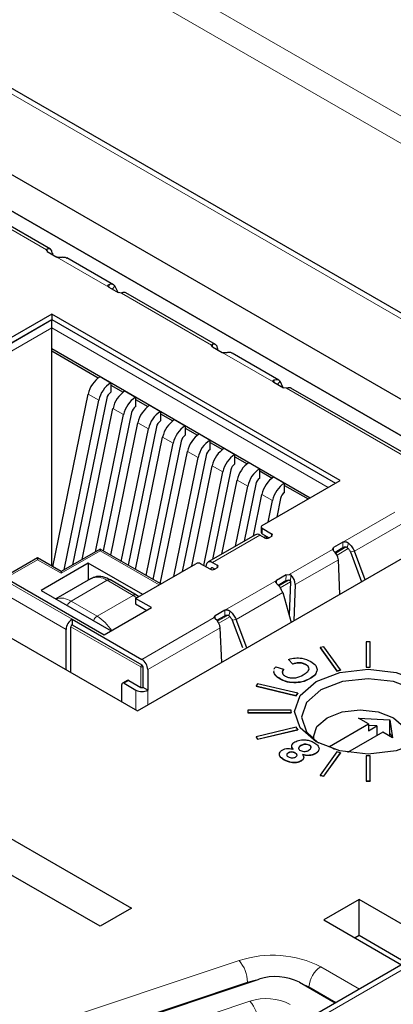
# Paper-space layout 'Blatt2' of a CAD drawing. Header units: millimetres. Extents: x 5 to 418, y 2 to 292.
# Tile 45 of 70: x 123 to 127.47, y 197.51 to 209.3. Entities that reach past the tile are written whole.
import ezdxf

# ---------------------------------------------------------------- set-up
doc = ezdxf.new("R2010")
doc.units = ezdxf.units.MM

psp = doc.layouts.new('Blatt2')

# ---------------------------------------------------------------- linework, layer by layer
at = {"color": 7, "linetype": 'Continuous', "lineweight": 18}
for p, q in [((103.469, 222.047), (134.299, 204.249)), ((134.156, 204.005), (103.329, 221.801)), ((134.409, 201.761), (101.511, 220.753)), ((122.237, 207.164), (123.315, 206.541)), ((123.327, 206.518), (123.326, 206.55)), ((124.06, 206.095), (123.44, 206.453)), ((124.069, 206.127), (124.062, 206.094)), ((124.105, 206.069), (124.135, 206.108)), ((124.213, 206.023), (125.291, 205.401)), ((123.378, 205.705), (122.544, 205.223)), ((122.586, 205.15), (123.378, 205.607)), ((126.772, 203.746), (123.378, 205.705)), ((123.378, 205.607), (126.687, 203.697)), ((125.303, 205.378), (125.301, 205.41)), ((126.035, 204.955), (125.416, 205.313)), ((126.045, 204.986), (126.037, 204.954)), ((126.111, 204.968), (126.081, 204.928)), ((126.188, 204.883), (128.134, 203.76)), ((123.814, 204.813), (123.942, 204.739)), ((124.111, 204.641), (124.239, 204.568)), ((124.408, 204.47), (124.536, 204.396)), ((124.705, 204.298), (124.833, 204.225)), ((125.002, 204.127), (125.13, 204.053)), ((125.299, 203.955), (125.427, 203.882)), ((125.596, 203.784), (125.724, 203.711)), ((125.893, 203.613), (126.021, 203.539)), ((126.862, 203.042), (127.482, 203.4)), ((127, 202.932), (127.557, 203.253)), ((125.867, 203.125), (125.301, 202.799)), ((125.895, 203.142), (125.895, 203.207)), ((126.008, 203.109), (126.008, 203.142)), ((126.862, 202.977), (126.862, 203.042)), ((126.912, 202.978), (126.928, 203.03)), ((123.491, 202.668), (123.958, 202.938)), ((123.958, 202.938), (124.665, 202.529)), ((126.221, 202.655), (126.738, 202.954)), ((126.748, 202.976), (126.75, 202.94)), ((126.903, 202.984), (126.777, 202.911)), ((126.792, 202.887), (126.925, 202.964)), ((127, 202.932), (126.953, 202.924)), ((122.855, 202.627), (123.208, 202.831)), ((123.208, 202.831), (123.491, 202.668)), ((125.358, 202.766), (125.358, 202.733)), ((126.292, 202.533), (126.808, 202.831)), ((125.299, 202.735), (125.287, 202.728)), ((126.179, 202.582), (126.182, 202.649)), ((126.235, 202.566), (126.239, 202.648)), ((122.742, 202.627), (123.623, 202.119)), ((124.043, 202.584), (123.61, 202.334)), ((124.043, 202.584), (124.354, 202.404)), ((125.448, 202.226), (126.068, 202.583)), ((126.068, 202.583), (126.068, 202.549)), ((126.218, 202.588), (126.095, 202.517)), ((126.113, 202.495), (126.235, 202.566)), ((122.671, 202.505), (123.552, 201.996)), ((125.586, 202.115), (126.143, 202.437)), ((123.921, 202.154), (123.61, 202.334)), ((124.354, 202.404), (123.921, 202.154)), ((124.354, 202.404), (124.397, 202.375)), ((125.448, 202.16), (125.448, 202.226)), ((125.514, 202.214), (125.498, 202.162)), ((124.457, 201.572), (123.623, 202.053)), ((124.457, 201.637), (125.323, 202.137)), ((125.334, 202.16), (125.335, 202.124)), ((125.489, 202.167), (125.363, 202.095)), ((125.378, 202.071), (125.511, 202.148)), ((125.586, 202.115), (125.539, 202.107)), ((123.608, 202.029), (124.443, 201.547)), ((124.528, 201.515), (125.394, 202.015)), ((134.152, 201.718), (124.6, 196.204)), ((124.443, 201.547), (124.443, 201.302)), ((124.471, 201.302), (124.471, 201.547)), ((124.301, 201.384), (124.245, 201.351)), ((124.386, 201.27), (124.386, 201.031)), ((124.528, 201.27), (124.528, 201.09)), ((119.645, 196.04), (125.621, 198.032)), ((126.598, 197.958), (127.06, 197.691)), ((125.721, 197.772), (119.745, 195.78)), ((125.721, 197.772), (125.721, 197.763)), ((126.779, 197.529), (126.456, 197.716)), ((126.456, 197.716), (126.456, 197.705)), ((120.158, 195.681), (125.75, 197.545))]:
    psp.add_line(p, q, dxfattribs=at)
at = {"color": 7, "linetype": 'Continuous', "lineweight": 25}
for p, q in [((134.409, 201.829), (101.611, 220.763)), ((129.214, 203.795), (119.965, 209.135)), ((128.838, 203.578), (119.965, 208.7)), ((119.965, 208.7), (128.838, 203.578)), ((123.363, 206.548), (122.29, 207.167)), ((123.326, 206.519), (123.315, 206.541)), ((123.326, 206.519), (123.44, 206.453)), ((123.386, 206.501), (123.386, 206.484)), ((124.119, 206.122), (123.56, 206.444)), ((115.157, 206.359), (124.406, 201.02)), ((124.06, 206.095), (124.174, 206.029)), ((124.172, 206.03), (124.135, 206.108)), ((124.213, 206.023), (124.174, 206.029)), ((125.338, 205.407), (124.266, 206.027)), ((123.378, 205.771), (122.445, 205.232)), ((126.829, 203.778), (123.378, 205.771)), ((123.378, 205.771), (123.378, 205.705)), ((122.445, 205.166), (123.378, 205.705)), ((123.378, 205.607), (123.378, 205.705)), ((123.378, 205.705), (126.772, 203.746)), ((123.378, 205.33), (123.378, 205.607)), ((123.378, 205.359), (126.472, 203.573)), ((125.301, 205.379), (125.291, 205.401)), ((125.301, 205.379), (125.416, 205.313)), ((125.361, 205.36), (125.362, 205.344)), ((123.378, 205.33), (123.935, 205.008)), ((123.378, 202.754), (123.378, 205.33)), ((126.095, 204.981), (125.536, 205.304)), ((123.958, 205.023), (124.085, 204.949)), ((124.085, 204.949), (124.085, 204.835)), ((124.085, 204.921), (124.232, 204.836)), ((126.035, 204.955), (126.15, 204.889)), ((126.148, 204.89), (126.111, 204.968)), ((126.188, 204.883), (126.15, 204.889)), ((128.184, 203.765), (126.241, 204.886)), ((123.391, 202.746), (123.814, 204.813)), ((124.037, 204.765), (123.629, 202.768)), ((124.255, 204.851), (124.382, 204.778)), ((124.382, 204.778), (124.382, 204.663)), ((123.526, 202.709), (123.942, 204.739)), ((124.382, 204.75), (124.529, 204.665)), ((124.552, 204.68), (124.679, 204.606)), ((123.741, 202.833), (124.111, 204.641)), ((123.903, 202.926), (124.239, 204.568)), ((124.334, 204.593), (123.995, 202.936)), ((124.679, 204.606), (124.679, 204.492)), ((124.679, 204.578), (124.826, 204.493)), ((124.084, 202.885), (124.408, 204.47)), ((124.631, 204.422), (124.292, 202.765)), ((124.849, 204.508), (124.976, 204.435)), ((124.976, 204.435), (124.976, 204.32)), ((124.211, 202.811), (124.536, 204.396)), ((124.381, 202.714), (124.705, 204.298)), ((124.976, 204.407), (125.123, 204.322)), ((125.146, 204.337), (125.273, 204.263)), ((124.508, 202.64), (124.833, 204.225)), ((124.928, 204.251), (124.589, 202.593)), ((125.273, 204.149), (125.273, 204.263)), ((125.273, 204.236), (125.42, 204.151)), ((124.678, 202.542), (125.002, 204.127)), ((125.225, 204.079), (124.941, 202.689)), ((125.443, 204.165), (125.57, 204.092)), ((125.57, 203.978), (125.57, 204.092)), ((125.57, 204.064), (125.717, 203.979)), ((124.838, 202.629), (125.13, 204.053)), ((125.053, 202.754), (125.299, 203.955)), ((125.74, 203.994), (125.867, 203.92)), ((125.197, 202.761), (125.427, 203.882)), ((125.522, 203.908), (125.302, 202.833)), ((125.867, 203.806), (125.867, 203.92)), ((125.867, 203.893), (126.014, 203.808)), ((126.037, 203.822), (126.164, 203.749)), ((124.406, 201.02), (129.214, 203.795)), ((125.415, 202.898), (125.596, 203.784)), ((125.576, 202.991), (125.724, 203.711)), ((125.819, 203.736), (125.679, 203.051)), ((125.895, 203.24), (126.829, 203.778)), ((126.164, 203.635), (126.164, 203.749)), ((126.164, 203.721), (126.447, 203.558)), ((125.792, 203.116), (125.893, 203.613)), ((125.968, 203.282), (126.021, 203.539)), ((126.116, 203.565), (126.07, 203.341)), ((125.817, 203.13), (125.251, 202.804)), ((125.924, 203.093), (125.867, 203.125)), ((125.884, 203.223), (125.884, 203.158)), ((125.895, 203.207), (126.008, 203.142)), ((125.895, 203.142), (125.98, 203.093)), ((125.929, 203.09), (125.935, 203.119)), ((125.952, 203.086), (125.952, 203.109)), ((126.008, 203.109), (125.98, 203.093)), ((126.862, 203.042), (126.748, 202.976)), ((123.958, 202.958), (123.491, 202.688)), ((124.682, 202.54), (123.958, 202.958)), ((123.958, 202.958), (123.958, 202.938)), ((126.738, 202.954), (126.748, 202.976)), ((126.768, 202.922), (126.862, 202.977)), ((126.953, 202.924), (127.086, 202.567)), ((127.127, 202.59), (127, 202.932)), ((123.208, 202.852), (122.837, 202.637)), ((123.491, 202.688), (123.208, 202.852)), ((123.208, 202.852), (123.208, 202.831)), ((123.816, 202.791), (123.251, 202.464)), ((124.467, 202.415), (123.816, 202.791)), ((123.816, 202.791), (123.816, 202.588)), ((124.382, 202.366), (125.103, 202.782)), ((125.273, 202.717), (125.16, 202.782)), ((125.227, 202.744), (125.232, 202.772)), ((125.301, 202.799), (125.358, 202.766)), ((126.827, 202.417), (126.808, 202.831)), ((122.77, 202.644), (124.006, 201.93)), ((123.491, 202.688), (123.491, 202.668)), ((125.285, 202.712), (125.287, 202.728)), ((125.33, 202.717), (125.301, 202.733)), ((125.358, 202.733), (125.33, 202.717)), ((126.182, 202.649), (126.068, 202.583)), ((126.182, 202.649), (126.221, 202.655)), ((123.843, 202.603), (123.426, 202.363)), ((124.394, 202.408), (124.083, 202.588)), ((126.086, 202.528), (126.179, 202.582)), ((126.179, 202.582), (126.218, 202.588)), ((126.235, 202.566), (126.219, 202.169)), ((126.292, 202.533), (126.274, 202.098)), ((123.251, 202.464), (124.091, 201.979)), ((124.419, 202.387), (124.394, 202.408)), ((126.143, 202.437), (126.244, 202.081)), ((124.572, 202.257), (124.382, 202.366)), ((124.382, 202.366), (124.382, 202.301)), ((124.382, 202.301), (124.515, 202.224)), ((124.006, 201.93), (124.572, 202.257)), ((125.448, 202.226), (125.334, 202.16)), ((123.623, 202.119), (123.623, 202.053)), ((123.623, 202.119), (124.457, 201.637)), ((123.623, 202.053), (124.457, 201.572)), ((125.323, 202.137), (125.334, 202.16)), ((125.354, 202.106), (125.448, 202.16)), ((125.539, 202.107), (125.661, 201.78)), ((125.713, 201.774), (125.586, 202.115)), ((123.552, 201.513), (123.552, 201.996)), ((123.608, 201.48), (123.608, 202.029)), ((125.412, 201.601), (125.394, 202.015)), ((127.188, 201.846), (127.14, 201.846)), ((127.14, 201.846), (127.14, 201.546)), ((127.188, 201.546), (127.188, 201.846)), ((134.052, 201.728), (124.503, 196.215)), ((126.635, 201.788), (126.59, 201.778)), ((126.59, 201.778), (126.789, 201.5)), ((126.59, 201.778), (126.59, 201.774)), ((126.59, 201.774), (126.789, 201.497)), ((126.834, 201.511), (126.635, 201.788)), ((126.263, 201.582), (126.213, 201.638)), ((126.213, 201.638), (126.213, 201.635)), ((126.263, 201.579), (126.213, 201.635)), ((126.263, 201.582), (126.263, 201.579)), ((124.471, 201.302), (124.471, 201.547)), ((124.528, 201.515), (124.528, 201.27)), ((126.037, 201.485), (126.039, 201.502)), ((126.037, 201.482), (126.038, 201.488)), ((126.037, 201.485), (126.037, 201.482)), ((126.061, 201.55), (126.153, 201.519)), ((126.153, 201.519), (126.153, 201.515)), ((126.419, 201.577), (126.419, 201.573)), ((126.553, 201.518), (126.553, 201.515)), ((126.789, 201.5), (126.834, 201.511)), ((126.789, 201.497), (126.834, 201.508)), ((126.789, 201.5), (126.789, 201.497)), ((126.834, 201.511), (126.834, 201.508)), ((127.14, 201.546), (127.188, 201.546)), ((127.14, 201.546), (127.14, 201.543)), ((127.14, 201.543), (127.188, 201.543)), ((127.188, 201.546), (127.188, 201.543)), ((124.281, 201.386), (124.225, 201.353)), ((124.245, 201.351), (124.386, 201.27)), ((124.301, 201.384), (124.443, 201.302)), ((125.842, 201.346), (125.824, 201.32)), ((126.323, 201.231), (125.842, 201.346)), ((126.11, 201.406), (126.11, 201.402)), ((126.277, 201.36), (126.277, 201.356)), ((126.471, 201.41), (126.471, 201.407)), ((124.217, 201.129), (124.217, 201.335)), ((124.528, 201.27), (124.471, 201.302)), ((125.824, 201.32), (126.305, 201.205)), ((125.824, 201.32), (125.824, 201.317)), ((125.824, 201.317), (126.305, 201.202)), ((126.305, 201.205), (126.323, 201.231)), ((126.305, 201.202), (126.323, 201.228)), ((126.323, 201.231), (126.323, 201.228)), ((126.305, 201.205), (126.305, 201.202)), ((125.724, 201.029), (125.724, 201.001)), ((126.244, 201.029), (125.724, 201.029)), ((125.724, 201.001), (126.244, 201.001)), ((125.724, 201.001), (125.724, 200.998)), ((125.724, 200.998), (126.244, 200.998)), ((126.244, 201.001), (126.244, 201.029)), ((126.244, 201.001), (126.244, 200.998)), ((127.05, 200.933), (127.423, 200.913)), ((127.169, 200.864), (127.05, 200.933)), ((127.423, 200.913), (127.457, 200.698)), ((127.423, 200.734), (127.423, 200.913)), ((126.305, 200.824), (125.824, 200.709)), ((125.842, 200.684), (126.323, 200.799)), ((125.842, 200.681), (126.323, 200.795)), ((126.323, 200.799), (126.305, 200.824)), ((126.323, 200.799), (126.323, 200.795)), ((126.702, 200.595), (127.169, 200.864)), ((127.338, 200.766), (126.918, 200.524)), ((127.169, 200.864), (127.169, 200.783)), ((127.268, 200.84), (127.169, 200.845)), ((127.169, 200.783), (127.268, 200.84)), ((127.268, 200.84), (127.268, 200.725)), ((127.457, 200.698), (127.338, 200.766)), ((125.824, 200.709), (125.842, 200.684)), ((125.824, 200.709), (125.824, 200.706)), ((125.824, 200.706), (125.842, 200.681)), ((125.842, 200.684), (125.842, 200.681)), ((126.51, 200.709), (126.51, 200.681)), ((127.437, 200.742), (127.409, 200.725)), ((127.443, 200.706), (127.437, 200.742)), ((126.357, 200.605), (126.357, 200.602)), ((126.462, 200.611), (126.462, 200.607)), ((126.789, 200.529), (126.59, 200.252)), ((126.764, 200.559), (126.702, 200.595)), ((126.834, 200.519), (126.789, 200.529)), ((121.22, 200.454), (124.332, 198.658)), ((126.159, 200.435), (126.159, 200.432)), ((126.207, 200.518), (126.207, 200.515)), ((126.293, 200.517), (126.293, 200.514)), ((126.363, 200.423), (126.363, 200.419)), ((126.533, 200.51), (126.533, 200.507)), ((126.635, 200.241), (126.834, 200.519)), ((126.635, 200.238), (126.834, 200.516)), ((126.834, 200.519), (126.834, 200.516)), ((127.14, 200.484), (127.14, 200.184)), ((127.188, 200.484), (127.14, 200.484)), ((127.188, 200.184), (127.188, 200.484)), ((123.957, 198.442), (120.846, 200.238)), ((126.59, 200.252), (126.59, 200.249)), ((126.59, 200.252), (126.635, 200.241)), ((126.59, 200.249), (126.635, 200.238)), ((126.635, 200.241), (126.635, 200.238)), ((127.14, 200.184), (127.188, 200.184)), ((127.14, 200.184), (127.14, 200.18)), ((127.14, 200.18), (127.188, 200.18)), ((127.188, 200.184), (127.188, 200.18)), ((127.058, 198.762), (126.634, 198.518)), ((127.986, 198.226), (127.058, 198.762)), ((127.058, 198.33), (127.058, 198.762)), ((124.332, 198.658), (123.957, 198.442)), ((126.634, 198.518), (127.562, 197.981)), ((127.058, 198.33), (127.008, 198.302)), ((127.612, 198.01), (127.058, 198.33)), ((119.882, 195.817), (125.859, 197.808)), ((126.341, 197.772), (126.77, 197.524))]:
    psp.add_line(p, q, dxfattribs=at)
at = {"color": 7, "linetype": 'Continuous', "lineweight": 25, "flags": 128}
for points in [[(125.232, 202.772), (125.235, 202.783), (125.24, 202.793), (125.247, 202.801), (125.256, 202.806), (125.266, 202.808), (125.277, 202.808), (125.289, 202.805), (125.301, 202.799)], [(125.301, 202.733), (125.299, 202.735), (125.296, 202.735), (125.294, 202.735), (125.292, 202.735), (125.29, 202.734), (125.289, 202.732), (125.288, 202.73), (125.287, 202.728)], [(126.541, 201.371), (126.827, 201.481), (127.164, 201.52), (127.5, 201.481), (127.786, 201.371), (127.977, 201.206), (128.044, 201.012), (127.977, 200.817), (127.786, 200.652), (127.5, 200.542), (127.164, 200.504), (126.827, 200.542), (126.541, 200.652), (126.351, 200.817), (126.284, 201.012), (126.351, 201.206), (126.541, 201.371)], [(127.756, 200.636), (127.901, 200.769), (127.962, 200.945), (127.901, 201.121), (127.728, 201.271), (127.469, 201.371), (127.164, 201.406), (126.858, 201.371), (126.599, 201.271)], [(126.599, 201.271), (126.426, 201.121), (126.365, 200.945), (126.426, 200.769), (126.572, 200.636)], [(126.512, 200.678), (126.51, 200.709), (126.552, 200.833), (126.674, 200.938), (126.855, 201.008), (127.07, 201.032), (127.284, 201.008), (127.466, 200.938), (127.587, 200.833), (127.63, 200.709), (127.587, 200.585), (127.566, 200.56)]]:
    psp.add_lwpolyline(points, dxfattribs=at)
at = {"color": 7, "linetype": 'Continuous', "lineweight": 18, "flags": 128}
for points in [[(125.838, 197.801), (125.811, 197.796), (125.721, 197.772)], [(126.456, 197.716), (126.38, 197.753), (126.36, 197.761)]]:
    psp.add_lwpolyline(points, dxfattribs=at)
at = {"color": 7, "linetype": 'Continuous', "lineweight": 25}
for centre, radius, start, end in [((124.137, 204.746), 0.329, 122.9339, 168.3722), ((124.264, 204.673), 0.329, 122.9339, 168.3722), ((124.145, 204.743), 0.11, 122.9339, 168.3722), ((124.434, 204.575), 0.329, 122.9339, 168.3722), ((124.561, 204.501), 0.329, 122.9339, 168.3722), ((124.442, 204.571), 0.11, 122.9339, 168.3722), ((124.731, 204.403), 0.329, 122.9339, 168.3722), ((124.858, 204.33), 0.329, 122.9339, 168.3722), ((124.739, 204.4), 0.11, 122.9339, 168.3722), ((125.028, 204.232), 0.329, 122.9339, 168.3722), ((125.155, 204.159), 0.329, 122.9339, 168.3722), ((125.036, 204.228), 0.11, 122.9339, 168.3722), ((125.325, 204.061), 0.329, 122.9339, 168.3722), ((125.452, 203.987), 0.329, 122.9339, 168.3722), ((125.333, 204.057), 0.11, 122.9339, 168.3722), ((125.622, 203.889), 0.329, 122.9339, 168.3722), ((125.749, 203.816), 0.329, 122.9339, 168.3722), ((125.63, 203.886), 0.11, 122.9339, 168.3722), ((125.919, 203.718), 0.329, 122.9339, 168.3722), ((126.046, 203.644), 0.329, 122.9339, 168.3722), ((126.216, 203.546), 0.329, 122.9339, 168.3722), ((125.927, 203.714), 0.11, 122.9339, 168.3722), ((126.343, 203.473), 0.329, 122.9339, 168.3722), ((126.224, 203.543), 0.11, 122.9339, 168.3722), ((125.901, 203.223), 0.0175, 110.7834, 249.2166), ((125.838, 203.086), 0.049, 53.4704, 115.2191), ((125.904, 203.16), 0.0201, 185.6948, 245.6253), ((126.002, 203.125), 0.0175, 290.7834, 69.2166), ((125.952, 203.147), 0.0615, 242.6097, 297.3903), ((125.132, 202.728), 0.0615, 62.6097, 117.3903), ((125.352, 202.75), 0.0175, 290.7834, 69.2166), ((125.301, 202.772), 0.0615, 242.6097, 297.3903), ((123.705, 201.989), 0.154, 122.6055, 177.3945), ((123.639, 202.027), 0.0307, 122.6055, 177.3945), ((124.374, 201.508), 0.154, 2.6055, 57.3945), ((124.44, 201.546), 0.0307, 2.6055, 57.3945), ((124.234, 201.338), 0.0175, 50.7967, 189.214), ((124.29, 201.368), 0.0201, 54.3818, 114.314), ((124.457, 201.406), 0.154, 242.6097, 297.3903), ((124.457, 201.33), 0.0307, 242.6097, 297.3903), ((126.056, 197.213), 0.627, 62.9385, 108.3691)]:
    psp.add_arc(centre, radius, start, end, dxfattribs=at)
at = {"color": 7, "linetype": 'Continuous', "lineweight": 18}
for centre, radius, start, end in [((123.925, 202.42), 0.201, 54.3824, 114.3071), ((124.066, 202.551), 0.0402, 65.6929, 125.6176), ((124.377, 202.371), 0.0402, 65.7014, 125.6168), ((123.49, 202.162), 0.209, 55.0126, 107.3716), ((123.673, 202.233), 0.119, 122.2646, 155.4388), ((123.985, 202.053), 0.119, 122.2646, 155.4388), ((123.624, 201.676), 0.563, 33.0202, 58.2122), ((124.474, 201.546), 0.0307, 122.6055, 177.3945), ((124.457, 201.575), 0.0307, 242.6097, 297.3903), ((124.44, 201.546), 0.0307, 2.6055, 57.3945), ((126.021, 196.828), 1.268, 62.9385, 108.3691), ((125.306, 197.762), 0.415, 1.3792, 40.6263), ((126.764, 197.698), 0.308, 122.6523, 176.7703), ((125.948, 196.949), 0.627, 62.9385, 108.3691), ((125.435, 197.274), 0.415, 0.9539, 40.6395)]:
    psp.add_arc(centre, radius, start, end, dxfattribs=at)
psp.add_ellipse((372.028, 363.284), major_axis=(379.985, 5.827), ratio=0.587244, start_param=3.834585, end_param=4.001386, dxfattribs=at)
at = {"color": 7, "linetype": 'Continuous', "lineweight": 25}
for centre, major_axis, ratio, start_param, end_param in [((123.315, 206.46), (0.046, 0.0889), 0.605449, 5.470098, 6.839537), ((124.213, 205.942), (0.0536, 0.0845), 0.547864, 0.022607, 0.606566), ((125.291, 205.319), (0.046, 0.0889), 0.605449, 5.470098, 6.839537), ((126.189, 204.801), (0.0536, 0.0845), 0.547864, 0.022607, 0.606566), ((126.737, 202.872), (-0.0536, 0.0845), 0.547864, 3.904465, 5.273903), ((126.221, 202.574), (-0.046, 0.0889), 0.605449, 3.95468, 5.324118), ((125.323, 202.055), (-0.0536, 0.0845), 0.547864, 3.904465, 5.273903)]:
    psp.add_ellipse(centre, major_axis=major_axis, ratio=ratio, start_param=start_param, end_param=end_param, dxfattribs=at)
for points, knots in [([(123.315, 206.541), (123.317, 206.544), (123.319, 206.547), (123.324, 206.549), (123.326, 206.55)], [0, 0, 0, 0, 0.593525, 1, 1, 1, 1]), ([(123.506, 206.452), (123.5, 206.451), (123.493, 206.45), (123.483, 206.448), (123.478, 206.448), (123.47, 206.448), (123.46, 206.448), (123.448, 206.449), (123.443, 206.452), (123.44, 206.453)], [0, 0, 0, 0, 0.328064, 0.388112, 0.448166, 0.508226, 0.725948, 0.874374, 1, 1, 1, 1]), ([(123.506, 206.452), (123.521, 206.454), (123.541, 206.456), (123.555, 206.445), (123.559, 206.442)], [0, 0, 0, 0, 0.715008, 1, 1, 1, 1]), ([(124.06, 206.095), (124.058, 206.097), (124.053, 206.1), (124.05, 206.106), (124.051, 206.112), (124.053, 206.116), (124.055, 206.119), (124.056, 206.121), (124.059, 206.123), (124.062, 206.124), (124.065, 206.126), (124.068, 206.126), (124.069, 206.127)], [0, 0, 0, 0, 0.132974, 0.265315, 0.45834, 0.555846, 0.604506, 0.701936, 0.750591, 0.847994, 0.896647, 1, 1, 1, 1]), ([(124.135, 206.108), (124.126, 206.116), (124.109, 206.132), (124.082, 206.129), (124.069, 206.127)], [0, 0, 0, 0, 0.5, 1, 1, 1, 1]), ([(124.231, 206.028), (124.228, 206.027), (124.222, 206.025), (124.216, 206.024), (124.213, 206.023)], [0, 0, 0, 0, 0.593487, 1, 1, 1, 1]), ([(125.291, 205.401), (125.292, 205.403), (125.295, 205.407), (125.299, 205.409), (125.301, 205.41)], [0, 0, 0, 0, 0.593525, 1, 1, 1, 1]), ([(125.482, 205.311), (125.476, 205.31), (125.468, 205.309), (125.458, 205.308), (125.454, 205.308), (125.446, 205.307), (125.435, 205.307), (125.423, 205.309), (125.418, 205.311), (125.416, 205.313)], [0, 0, 0, 0, 0.328064, 0.388112, 0.448166, 0.508226, 0.725948, 0.874374, 1, 1, 1, 1]), ([(125.535, 205.302), (125.531, 205.305), (125.517, 205.316), (125.496, 205.313), (125.482, 205.311)], [0, 0, 0, 0, 0.284992, 1, 1, 1, 1]), ([(126.035, 204.955), (126.033, 204.956), (126.029, 204.959), (126.026, 204.966), (126.026, 204.971), (126.028, 204.975), (126.03, 204.978), (126.032, 204.98), (126.035, 204.982), (126.037, 204.984), (126.041, 204.985), (126.043, 204.986), (126.045, 204.986)], [0, 0, 0, 0, 0.132974, 0.265315, 0.45834, 0.555846, 0.604506, 0.701936, 0.750591, 0.847994, 0.896647, 1, 1, 1, 1]), ([(126.206, 204.887), (126.203, 204.886), (126.198, 204.884), (126.191, 204.883), (126.188, 204.883)], [0, 0, 0, 0, 0.593487, 1, 1, 1, 1]), ([(126.862, 203.042), (126.865, 203.043), (126.87, 203.046), (126.881, 203.047), (126.892, 203.047), (126.9, 203.045), (126.906, 203.043), (126.91, 203.042), (126.915, 203.039), (126.919, 203.037), (126.924, 203.034), (126.927, 203.031), (126.928, 203.03)], [0, 0, 0, 0, 0.132974, 0.265315, 0.45834, 0.555846, 0.604506, 0.701936, 0.750591, 0.847994, 0.896647, 1, 1, 1, 1]), ([(126.748, 202.942), (126.745, 202.944), (126.741, 202.948), (126.739, 202.952), (126.738, 202.954)], [0, 0, 0, 0, 0.5934868, 1, 1, 1, 1]), ([(126.862, 202.977), (126.867, 202.979), (126.875, 202.982), (126.888, 202.985), (126.899, 202.984), (126.907, 202.981), (126.91, 202.978), (126.912, 202.977)], [0, 0, 0, 0, 0.303434, 0.54808, 0.74446, 0.909911, 1, 1, 1, 1]), ([(126.912, 202.977), (126.917, 202.973), (126.929, 202.961), (126.943, 202.942), (126.951, 202.928), (126.953, 202.924)], [0, 0, 0, 0, 0.300286, 0.787858, 1, 1, 1, 1]), ([(126.221, 202.655), (126.225, 202.654), (126.232, 202.653), (126.237, 202.649), (126.239, 202.648)], [0, 0, 0, 0, 0.593525, 1, 1, 1, 1]), ([(124.083, 202.588), (124.052, 202.602), (123.99, 202.631), (123.902, 202.634), (123.857, 202.607), (123.841, 202.597)], [0, 0, 0, 0, 0.3773109, 0.7645155, 1, 1, 1, 1]), ([(126.077, 202.539), (126.076, 202.54), (126.073, 202.543), (126.07, 202.547), (126.066, 202.551), (126.064, 202.555), (126.062, 202.558), (126.061, 202.561), (126.059, 202.565), (126.058, 202.571), (126.061, 202.578), (126.066, 202.582), (126.068, 202.583)], [0, 0, 0, 0, 0.086514, 0.173027, 0.259544, 0.346069, 0.389296, 0.475847, 0.51908, 0.69357, 0.869131, 1, 1, 1, 1]), ([(126.143, 202.437), (126.134, 202.456), (126.117, 202.494), (126.091, 202.524), (126.077, 202.539)], [0, 0, 0, 0, 0.5, 1, 1, 1, 1]), ([(126.218, 202.588), (126.22, 202.588), (126.224, 202.587), (126.229, 202.583), (126.233, 202.578), (126.235, 202.572), (126.235, 202.568), (126.235, 202.566)], [0, 0, 0, 0, 0.201373, 0.403431, 0.59339, 0.787945, 1, 1, 1, 1]), ([(125.448, 202.226), (125.451, 202.227), (125.456, 202.229), (125.467, 202.231), (125.478, 202.23), (125.486, 202.229), (125.491, 202.227), (125.496, 202.225), (125.501, 202.223), (125.505, 202.221), (125.51, 202.217), (125.512, 202.215), (125.514, 202.214)], [0, 0, 0, 0, 0.1329744, 0.265315, 0.4583401, 0.5558457, 0.6045059, 0.7019362, 0.750591, 0.8479938, 0.8966468, 1, 1, 1, 1]), ([(125.334, 202.125), (125.331, 202.128), (125.327, 202.132), (125.324, 202.136), (125.323, 202.137)], [0, 0, 0, 0, 0.5934868, 1, 1, 1, 1]), ([(125.448, 202.16), (125.453, 202.162), (125.46, 202.166), (125.474, 202.168), (125.485, 202.167), (125.493, 202.164), (125.496, 202.162), (125.497, 202.161)], [0, 0, 0, 0, 0.303434, 0.54808, 0.74446, 0.909911, 1, 1, 1, 1]), ([(125.497, 202.161), (125.502, 202.156), (125.515, 202.145), (125.529, 202.125), (125.537, 202.111), (125.539, 202.107)], [0, 0, 0, 0, 0.300286, 0.787858, 1, 1, 1, 1]), ([(126.213, 201.638), (126.238, 201.644), (126.287, 201.657), (126.389, 201.654), (126.444, 201.628), (126.478, 201.612)], [0, 0, 0, 0, 0.281101, 0.560971, 1, 1, 1, 1]), ([(126.419, 201.577), (126.407, 201.583), (126.382, 201.594), (126.323, 201.6), (126.286, 201.589), (126.263, 201.582)], [0, 0, 0, 0, 0.280353, 0.560344, 1, 1, 1, 1]), ([(126.419, 201.573), (126.407, 201.579), (126.382, 201.591), (126.323, 201.596), (126.286, 201.585), (126.263, 201.579)], [0, 0, 0, 0, 0.280353, 0.560344, 1, 1, 1, 1]), ([(126.478, 201.612), (126.501, 201.597), (126.542, 201.569), (126.55, 201.534), (126.553, 201.518)], [0, 0, 0, 0, 0.559952, 1, 1, 1, 1]), ([(126.11, 201.406), (126.09, 201.419), (126.054, 201.442), (126.042, 201.472), (126.037, 201.485)], [0, 0, 0, 0, 0.559998, 1, 1, 1, 1]), ([(126.11, 201.402), (126.09, 201.415), (126.054, 201.439), (126.042, 201.469), (126.037, 201.482)], [0, 0, 0, 0, 0.559998, 1, 1, 1, 1]), ([(126.041, 201.519), (126.041, 201.52), (126.043, 201.531), (126.052, 201.541), (126.061, 201.55)], [0, 0, 0, 0, 0.124348, 1, 1, 1, 1]), ([(126.153, 201.519), (126.147, 201.511), (126.134, 201.496), (126.137, 201.472), (126.151, 201.453), (126.166, 201.443), (126.173, 201.438)], [0, 0, 0, 0, 0.279866, 0.559178, 0.779488, 1, 1, 1, 1]), ([(126.153, 201.515), (126.146, 201.508), (126.135, 201.496), (126.138, 201.482), (126.139, 201.477)], [0, 0, 0, 0, 0.608026, 1, 1, 1, 1]), ([(126.388, 201.453), (126.404, 201.462), (126.435, 201.482), (126.462, 201.517), (126.454, 201.552), (126.431, 201.569), (126.419, 201.577)], [0, 0, 0, 0, 0.281342, 0.560482, 0.780059, 1, 1, 1, 1]), ([(126.453, 201.533), (126.453, 201.538), (126.451, 201.554), (126.432, 201.565), (126.419, 201.573)], [0, 0, 0, 0, 0.3249065, 1, 1, 1, 1]), ([(126.553, 201.518), (126.548, 201.495), (126.539, 201.454), (126.492, 201.424), (126.471, 201.41)], [0, 0, 0, 0, 0.558232, 1, 1, 1, 1]), ([(126.553, 201.515), (126.548, 201.492), (126.539, 201.451), (126.492, 201.421), (126.471, 201.407)], [0, 0, 0, 0, 0.558232, 1, 1, 1, 1]), ([(126.277, 201.36), (126.242, 201.363), (126.178, 201.37), (126.131, 201.394), (126.11, 201.406)], [0, 0, 0, 0, 0.558262, 1, 1, 1, 1]), ([(126.277, 201.356), (126.242, 201.36), (126.178, 201.366), (126.131, 201.391), (126.11, 201.402)], [0, 0, 0, 0, 0.558262, 1, 1, 1, 1]), ([(126.173, 201.438), (126.185, 201.432), (126.208, 201.421), (126.254, 201.413), (126.321, 201.418), (126.361, 201.438), (126.388, 201.453)], [0, 0, 0, 0, 0.187245, 0.374087, 0.560812, 1, 1, 1, 1]), ([(126.471, 201.41), (126.439, 201.394), (126.383, 201.366), (126.31, 201.362), (126.277, 201.36)], [0, 0, 0, 0, 0.560229, 1, 1, 1, 1]), ([(126.471, 201.407), (126.439, 201.391), (126.383, 201.363), (126.31, 201.358), (126.277, 201.356)], [0, 0, 0, 0, 0.560229, 1, 1, 1, 1]), ([(126.267, 200.562), (126.261, 200.57), (126.25, 200.587), (126.249, 200.612), (126.264, 200.634), (126.28, 200.644), (126.288, 200.65)], [0, 0, 0, 0, 0.280359, 0.559762, 0.779689, 1, 1, 1, 1]), ([(126.288, 200.65), (126.307, 200.658), (126.345, 200.676), (126.415, 200.677), (126.473, 200.664), (126.502, 200.65), (126.516, 200.643)], [0, 0, 0, 0, 0.2794, 0.558461, 0.779031, 1, 1, 1, 1]), ([(126.516, 200.643), (126.532, 200.632), (126.563, 200.611), (126.581, 200.572), (126.57, 200.536), (126.546, 200.519), (126.533, 200.51)], [0, 0, 0, 0, 0.280541, 0.560161, 0.779856, 1, 1, 1, 1]), ([(126.159, 200.435), (126.145, 200.445), (126.116, 200.463), (126.098, 200.497), (126.106, 200.529), (126.127, 200.545), (126.137, 200.552)], [0, 0, 0, 0, 0.28101, 0.560141, 0.780149, 1, 1, 1, 1]), ([(126.137, 200.552), (126.147, 200.557), (126.168, 200.567), (126.215, 200.572), (126.248, 200.566), (126.267, 200.562)], [0, 0, 0, 0, 0.280231, 0.560384, 1, 1, 1, 1]), ([(126.293, 200.517), (126.286, 200.521), (126.272, 200.527), (126.247, 200.53), (126.223, 200.527), (126.213, 200.521), (126.207, 200.518)], [0, 0, 0, 0, 0.280224, 0.559496, 0.779337, 1, 1, 1, 1]), ([(126.293, 200.514), (126.286, 200.517), (126.272, 200.524), (126.247, 200.527), (126.223, 200.523), (126.213, 200.518), (126.207, 200.515)], [0, 0, 0, 0, 0.280224, 0.559496, 0.779337, 1, 1, 1, 1]), ([(126.267, 200.559), (126.261, 200.567), (126.25, 200.582), (126.252, 200.597), (126.252, 200.604)], [0, 0, 0, 0, 0.564286, 1, 1, 1, 1]), ([(126.357, 200.602), (126.351, 200.597), (126.337, 200.588), (126.33, 200.574), (126.333, 200.567), (126.334, 200.566)], [0, 0, 0, 0, 0.463794, 0.925487, 1, 1, 1, 1]), ([(126.357, 200.605), (126.35, 200.6), (126.336, 200.591), (126.331, 200.573), (126.336, 200.558), (126.347, 200.55), (126.353, 200.546)], [0, 0, 0, 0, 0.280265, 0.559259, 0.779639, 1, 1, 1, 1]), ([(126.353, 200.546), (126.361, 200.543), (126.378, 200.535), (126.409, 200.534), (126.435, 200.539), (126.447, 200.546), (126.453, 200.549)], [0, 0, 0, 0, 0.279506, 0.559068, 0.779287, 1, 1, 1, 1]), ([(126.462, 200.611), (126.453, 200.614), (126.435, 200.622), (126.402, 200.622), (126.377, 200.615), (126.364, 200.608), (126.357, 200.605)], [0, 0, 0, 0, 0.279197, 0.558273, 0.778854, 1, 1, 1, 1]), ([(126.462, 200.607), (126.453, 200.611), (126.435, 200.619), (126.402, 200.619), (126.377, 200.612), (126.364, 200.605), (126.357, 200.602)], [0, 0, 0, 0, 0.279197, 0.558273, 0.778854, 1, 1, 1, 1]), ([(126.453, 200.549), (126.461, 200.554), (126.476, 200.564), (126.484, 200.582), (126.479, 200.599), (126.467, 200.607), (126.462, 200.611)], [0, 0, 0, 0, 0.280573, 0.559529, 0.779823, 1, 1, 1, 1]), ([(126.48, 200.584), (126.479, 200.588), (126.478, 200.597), (126.468, 200.603), (126.462, 200.607)], [0, 0, 0, 0, 0.4073312, 1, 1, 1, 1]), ([(126.572, 200.553), (126.571, 200.547), (126.567, 200.529), (126.546, 200.516), (126.533, 200.507)], [0, 0, 0, 0, 0.37663, 1, 1, 1, 1]), ([(126.159, 200.432), (126.145, 200.441), (126.117, 200.459), (126.098, 200.488), (126.104, 200.505), (126.105, 200.509)], [0, 0, 0, 0, 0.428237, 0.85361, 1, 1, 1, 1]), ([(126.363, 200.423), (126.345, 200.415), (126.311, 200.399), (126.229, 200.402), (126.186, 200.423), (126.159, 200.435)], [0, 0, 0, 0, 0.279953, 0.559928, 1, 1, 1, 1]), ([(126.363, 200.419), (126.345, 200.412), (126.311, 200.396), (126.229, 200.399), (126.186, 200.419), (126.159, 200.432)], [0, 0, 0, 0, 0.279953, 0.559928, 1, 1, 1, 1]), ([(126.207, 200.518), (126.202, 200.514), (126.19, 200.507), (126.188, 200.492), (126.196, 200.479), (126.205, 200.473), (126.21, 200.47)], [0, 0, 0, 0, 0.2800081, 0.5588395, 0.7792986, 1, 1, 1, 1]), ([(126.207, 200.515), (126.201, 200.511), (126.19, 200.504), (126.19, 200.493), (126.19, 200.489)], [0, 0, 0, 0, 0.518168, 1, 1, 1, 1]), ([(126.21, 200.47), (126.216, 200.467), (126.23, 200.46), (126.256, 200.457), (126.279, 200.46), (126.289, 200.465), (126.295, 200.468)], [0, 0, 0, 0, 0.28021, 0.559631, 0.779477, 1, 1, 1, 1]), ([(126.295, 200.468), (126.301, 200.472), (126.312, 200.48), (126.315, 200.495), (126.307, 200.508), (126.298, 200.514), (126.293, 200.517)], [0, 0, 0, 0, 0.280222, 0.558896, 0.779349, 1, 1, 1, 1]), ([(126.313, 200.492), (126.313, 200.492), (126.314, 200.497), (126.306, 200.505), (126.297, 200.511), (126.293, 200.514)], [0, 0, 0, 0, 0.034627, 0.517096, 1, 1, 1, 1]), ([(126.38, 200.497), (126.384, 200.49), (126.394, 200.476), (126.394, 200.454), (126.383, 200.436), (126.37, 200.427), (126.363, 200.423)], [0, 0, 0, 0, 0.280291, 0.559883, 0.779855, 1, 1, 1, 1]), ([(126.392, 200.454), (126.392, 200.453), (126.392, 200.445), (126.382, 200.433), (126.369, 200.424), (126.363, 200.419)], [0, 0, 0, 0, 0.1113913, 0.5555198, 1, 1, 1, 1]), ([(126.533, 200.51), (126.521, 200.505), (126.498, 200.493), (126.442, 200.485), (126.403, 200.492), (126.38, 200.497)], [0, 0, 0, 0, 0.28074, 0.560963, 1, 1, 1, 1]), ([(126.533, 200.507), (126.521, 200.501), (126.498, 200.49), (126.442, 200.482), (126.403, 200.489), (126.38, 200.494)], [0, 0, 0, 0, 0.28074, 0.560963, 1, 1, 1, 1])]:
    psp.add_open_spline(points, degree=3, knots=knots, dxfattribs=at)
for points in [[(126.045, 204.986), (126.058, 204.988), (126.085, 204.991), (126.102, 204.976), (126.111, 204.968)], [(126.928, 203.03), (126.943, 203.016), (126.971, 202.987), (126.991, 202.95), (127, 202.932)], [(125.514, 202.214), (125.529, 202.199), (125.557, 202.171), (125.576, 202.134), (125.586, 202.115)]]:
    psp.add_open_spline(points, degree=3, dxfattribs=at)

doc.saveas('drawing.dxf')
